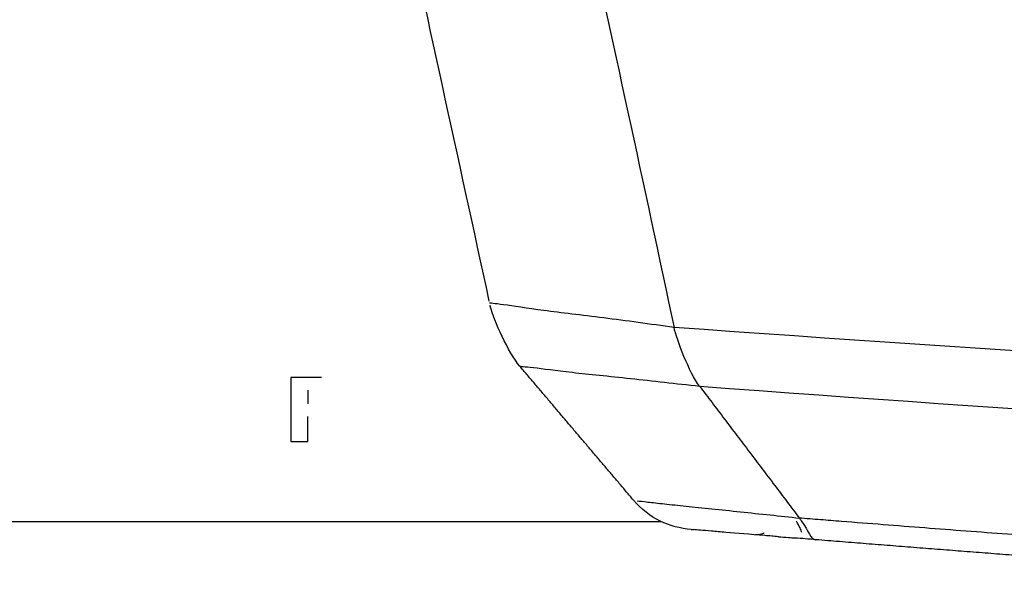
# Model space of a CAD drawing. Header units: millimetres. Extents: x 4946 to 6276, y -4769 to -3439.
# Tile 83 of 195: x 5795 to 5826, y -4052 to -4035. Entities that reach past the tile are written whole.
import ezdxf

# ---------------------------------------------------------------- set-up
doc = ezdxf.new("R2010")
doc.units = ezdxf.units.MM
doc.layers.add('ROXX_NEOmini_FIXTURE', color=7, linetype='Continuous', true_color=0x000000)

msp = doc.modelspace()

# ---------------------------------------------------------------- linework, layer by layer
at = {"layer": 'ROXX_NEOmini_FIXTURE', "color": 18, "lineweight": -3, "true_color": 0x000000}
for points, knots in [([(5797.638, -3989.068), (5798.135, -3991.351), (5799.625, -3998.193), (5802.598, -4011.843), (5806.046, -4027.675), (5808.499, -4038.943), (5809.474, -4043.419)], [0, 0, 0, 0, 7.10119, 21.303573, 42.607148, 56.809532, 56.809532, 56.809532, 56.809532]), ([(5803.338, -3989.068), (5803.836, -3991.375), (5805.329, -3998.288), (5808.308, -4012.063), (5811.742, -4028.04), (5814.25, -4039.487), (5815.229, -4044.12), (5815.256, -4044.246)], [0, 0, 0, 0, 7.154659, 21.463979, 42.927959, 57.23728, 57.635413, 57.635413, 57.635413, 57.635413]), ([(5815.256, -4044.246), (5814.882, -4044.194), (5814.131, -4044.089), (5812.687, -4043.896), (5811.087, -4043.716), (5809.793, -4043.509), (5809.488, -4043.484), (5809.488, -4043.484)], [-9.217539, -9.217539, -9.217539, -9.217539, -8.065573, -6.91335, -4.608906, -2.304462, 0, 0, 0, 0]), ([(5922.154, -4048.363), (5906.599, -4048.251), (5870.933, -4047.547), (5835.326, -4045.689), (5815.256, -4044.246)], [-107.012714, -107.012714, -107.012714, -107.012714, -60.347685, 0, 0, 0, 0]), ([(5810.438, -4045.456), (5810.438, -4045.456), (5810.73, -4045.474), (5811.975, -4045.646), (5813.531, -4045.795), (5814.947, -4045.954), (5815.684, -4046.038), (5816.054, -4046.078)], [-9.017538, -9.017538, -9.017538, -9.017538, -6.76314, -4.50876, -2.25438, -1.12719, 0, 0, 0, 0]), ([(5816.054, -4046.078), (5855.79, -4049.039), (5935.838, -4052.015), (6015.885, -4049.039), (6055.621, -4046.078)], [-239.897742, -239.897742, -239.897742, -239.897742, -119.948874, 0, 0, 0, 0]), ([(5814.105, -4049.66), (5814.18, -4049.67), (5814.399, -4049.694), (5814.937, -4049.755), (5815.833, -4049.851), (5817.312, -4049.999), (5818.58, -4050.135), (5819.176, -4050.201)], [1.011422, 1.011422, 1.011422, 1.011422, 2.022841, 3.034261, 4.045681, 6.06852, 8.091359, 8.091359, 8.091359, 8.091359]), ([(6052.5, -4050.201), (6048.69, -4050.505), (6041.012, -4051.09), (6025.385, -4052.153), (6005.276, -4053.278), (5979.985, -4054.268), (5957.734, -4054.746), (5938.986, -4054.878), (5924.374, -4054.839), (5909.125, -4054.642), (5893.148, -4054.265), (5879.14, -4053.779), (5867.456, -4053.269), (5858.432, -4052.819), (5850.677, -4052.384), (5844.319, -4051.997), (5839.47, -4051.685), (5834.536, -4051.351), (5830.352, -4051.053), (5826.959, -4050.803), (5824.818, -4050.641), (5823.094, -4050.509), (5821.794, -4050.408), (5820.709, -4050.322), (5819.939, -4050.261), (5819.511, -4050.227), (5819.271, -4050.208), (5819.176, -4050.201)], [-233.575017, -233.575017, -233.575017, -233.575017, -218.976622, -204.37818, -175.181296, -145.984412, -116.787528, -102.189086, -87.590645, -72.992203, -58.393761, -43.795319, -36.496098, -29.196877, -21.897656, -18.248045, -14.598435, -10.948824, -7.299214, -5.474409, -3.649603, -2.737201, -1.824798, -0.912396, -0.456194, -0.228094, 0, 0, 0, 0]), ([(5818.308, -4050.764), (5818.237, -4050.758), (5817.688, -4050.713), (5817.013, -4050.657), (5816.405, -4050.607), (5816.063, -4050.578), (5815.915, -4050.566), (5815.865, -4050.562)], [1.323291, 1.323291, 1.323291, 1.323291, 1.548135, 3.096269, 3.870337, 4.644404, 5.418472, 5.418472, 5.418472, 5.418472]), ([(5819.254, -4050.648), (5819.239, -4050.607), (5819.22, -4050.56), (5819.195, -4050.508), (5819.166, -4050.446), (5819.128, -4050.376), (5819.08, -4050.299)], [147.6342621, 147.6342621, 147.6342621, 147.6342621, 148.0257702, 148.0257702, 148.0257702, 148.5011521, 148.5011521, 148.5011521, 148.5011521]), ([(5818.07, -4050.67), (5818.064, -4050.673), (5818.022, -4050.693), (5817.938, -4050.72), (5817.848, -4050.726), (5817.802, -4050.722)], [0.664441, 0.664441, 0.664441, 0.664441, 0.688158, 0.8257896, 0.9634212, 0.9634212, 0.9634212, 0.9634212]), ([(5818.52, -4050.781), (5818.625, -4050.79), (5818.728, -4050.798), (5818.834, -4050.807), (5818.903, -4050.812), (5818.978, -4050.818), (5819.042, -4050.822)], [145.9549808, 145.9549808, 145.9549808, 145.9549808, 146.274098, 146.274098, 146.274098, 146.4942603, 146.4942603, 146.4942603, 146.4942603])]:
    msp.add_open_spline(points, degree=3, knots=knots, dxfattribs=at)
for points, degree in [([(5809.503, -4043.546), (5809.504, -4043.55), (5809.502, -4043.551), (5809.51, -4043.581)], 3), ([(5810.438, -4045.456), (5810.068, -4045.02), (5809.642, -4044.044), (5809.513, -4043.581)], 3), ([(5816.054, -4046.078), (5815.736, -4045.659), (5815.339, -4044.63), (5815.256, -4044.246)], 3), ([(5813.988, -4049.638), (5812.213, -4047.547), (5810.438, -4045.456)], 2), ([(5803.285, -4045.804), (5803.285, -4046.804), (5803.285, -4047.804)], 2), ([(5804.237, -4045.804), (5803.761, -4045.804), (5803.285, -4045.804)], 2), ([(5803.813, -4046.203), (5803.813, -4046.416), (5803.813, -4046.63)], 2), ([(5816.054, -4046.078), (5817.615, -4048.139), (5819.176, -4050.201)], 2), ([(5803.813, -4047.804), (5803.813, -4047.413), (5803.813, -4047.023)], 2), ([(5803.285, -4047.804), (5803.549, -4047.804), (5803.813, -4047.804)], 2), ([(5815.788, -4050.555), (5815.117, -4050.499), (5814.48, -4050.217), (5813.988, -4049.638)], 3), ([(5819.176, -4050.201), (5819.197, -4050.228), (5819.217, -4050.255), (5819.235, -4050.281)], 3), ([(5819.235, -4050.281), (5819.476, -4050.626), (5819.514, -4050.862), (5819.688, -4050.876)], 3), ([(5785.838, -4050.304), (5800.354, -4050.304), (5814.869, -4050.304)], 2), ([(5815.788, -4050.555), (5815.788, -4050.555), (5815.815, -4050.558), (5815.865, -4050.562)], 3), ([(5818.52, -4050.781), (5818.444, -4050.775), (5818.365, -4050.768), (5818.314, -4050.764)], 3), ([(5819.688, -4050.876), (5819.464, -4050.858), (5819.249, -4050.84), (5819.042, -4050.823)], 3)]:
    msp.add_open_spline(points, degree=degree, dxfattribs=at)
msp.add_rational_spline([(5831.565, -4051.788), (5825.625, -4051.356), (5819.688, -4050.876)], [1, 0.99999144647, 1], degree=2, dxfattribs=at)

doc.saveas('drawing.dxf')
